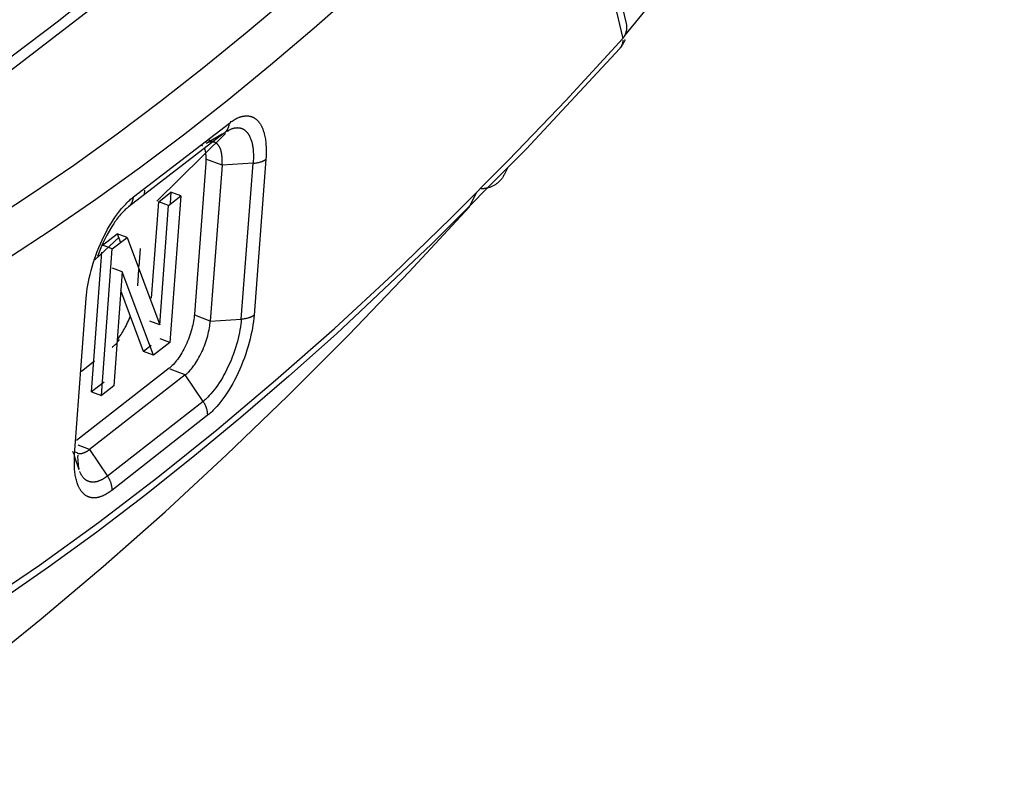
# Model space of a CAD drawing. Header units: millimetres. Extents: x -2637 to -1637, y 678 to 1678.
# Tile 57 of 256: x -2277 to -2261, y 987 to 1000. Entities that reach past the tile are written whole.
import ezdxf

# ---------------------------------------------------------------- set-up
doc = ezdxf.new("R2010")
doc.units = ezdxf.units.MM
doc.layers.add('Make2D$B.SHOW mini', color=7, linetype='Continuous', true_color=0x000000)

msp = doc.modelspace()

# ---------------------------------------------------------------- linework, layer by layer
at = {"layer": 'Make2D$B.SHOW mini', "color": 18, "lineweight": -3, "true_color": 0x000000}
for points in [[(-2250.449, 1026.047), (-2251.719, 1023.452), (-2253.02, 1020.914), (-2254.35, 1018.437), (-2255.704, 1016.026), (-2257.08, 1013.684), (-2258.475, 1011.416), (-2259.885, 1009.225), (-2261.308, 1007.114), (-2262.741, 1005.085), (-2264.179, 1003.14), (-2265.622, 1001.283), (-2267.065, 999.513)], [(-2281.6, 996.156), (-2280.802, 996.672), (-2279.71, 997.412), (-2278.594, 998.205), (-2276.536, 999.756), (-2274.629, 1001.286), (-2272.865, 1002.776), (-2271.226, 1004.218)], [(-2281.292, 996.173), (-2280.268, 996.84), (-2279.269, 997.522), (-2277.364, 998.904), (-2275.582, 1000.283), (-2273.92, 1001.638), (-2272.369, 1002.957), (-2270.916, 1004.237)], [(-2269.082, 1003.571), (-2270.503, 1002.152), (-2271.219, 1001.473), (-2271.937, 1000.815), (-2272.658, 1000.178), (-2273.381, 999.564), (-2274.105, 998.972), (-2274.83, 998.403), (-2275.557, 997.858), (-2276.283, 997.337), (-2277.009, 996.841), (-2277.734, 996.369), (-2278.459, 995.923), (-2279.181, 995.503), (-2279.902, 995.108), (-2280.62, 994.74)], [(-2267.874, 1003.212), (-2267.044, 999.709)], [(-2268.664, 1003.053), (-2270.094, 1001.622), (-2270.814, 1000.937), (-2271.537, 1000.273), (-2272.263, 999.631), (-2272.991, 999.01), (-2273.72, 998.413), (-2274.45, 997.839), (-2275.181, 997.289), (-2275.912, 996.763), (-2276.643, 996.262), (-2277.373, 995.786), (-2278.102, 995.335), (-2278.83, 994.91), (-2279.555, 994.512), (-2280.278, 994.14)], [(-2267.929, 1002.96), (-2267.099, 999.457)], [(-2267.044, 999.709), (-2267.042, 999.701), (-2267.041, 999.693), (-2267.039, 999.684), (-2267.038, 999.676), (-2267.038, 999.668), (-2267.037, 999.66), (-2267.037, 999.651), (-2267.037, 999.643), (-2267.037, 999.634), (-2267.037, 999.626), (-2267.038, 999.618), (-2267.039, 999.61), (-2267.04, 999.601), (-2267.041, 999.593), (-2267.043, 999.585), (-2267.045, 999.577), (-2267.047, 999.569), (-2267.049, 999.561), (-2267.051, 999.553), (-2267.054, 999.545), (-2267.057, 999.537), (-2267.06, 999.529), (-2267.063, 999.522), (-2267.066, 999.514), (-2267.07, 999.507), (-2267.074, 999.499), (-2267.077, 999.492), (-2267.081, 999.485), (-2267.086, 999.478), (-2267.09, 999.471), (-2267.094, 999.464), (-2267.099, 999.457)], [(-2282.754, 987.255), (-2282.268, 987.478), (-2281.781, 987.713), (-2280.802, 988.215), (-2279.819, 988.76), (-2278.833, 989.349), (-2277.846, 989.98), (-2276.856, 990.653), (-2275.867, 991.367), (-2274.878, 992.12), (-2273.891, 992.913), (-2272.907, 993.743), (-2271.925, 994.61), (-2270.948, 995.513), (-2269.976, 996.451), (-2269.01, 997.422), (-2268.051, 998.424), (-2267.099, 999.457)], [(-2267.06, 999.443), (-2267.064, 999.433), (-2267.068, 999.423), (-2267.072, 999.412), (-2267.077, 999.402), (-2267.082, 999.392), (-2267.087, 999.383), (-2267.093, 999.373), (-2267.098, 999.363), (-2267.104, 999.354), (-2267.11, 999.345), (-2267.116, 999.336), (-2267.123, 999.327), (-2267.13, 999.318), (-2267.136, 999.309), (-2267.144, 999.301), (-2267.151, 999.292)], [(-2267.099, 999.431), (-2267.099, 999.422), (-2267.1, 999.417), (-2267.1, 999.412), (-2267.101, 999.407), (-2267.101, 999.403), (-2267.102, 999.398), (-2267.103, 999.393), (-2267.104, 999.388), (-2267.105, 999.384), (-2267.106, 999.379), (-2267.107, 999.375), (-2267.108, 999.37), (-2267.11, 999.366), (-2267.111, 999.361), (-2267.113, 999.357), (-2267.114, 999.352), (-2267.116, 999.348), (-2267.118, 999.344), (-2267.12, 999.339), (-2267.122, 999.335), (-2267.124, 999.331), (-2267.126, 999.327), (-2267.129, 999.323), (-2267.131, 999.319), (-2267.134, 999.315), (-2267.136, 999.311), (-2267.139, 999.307), (-2267.142, 999.303), (-2267.145, 999.3), (-2267.148, 999.296), (-2267.151, 999.292)], [(-2267.151, 999.292), (-2268.719, 997.61), (-2270.298, 996.02), (-2271.888, 994.522), (-2272.686, 993.809), (-2273.487, 993.121), (-2274.289, 992.456), (-2275.093, 991.817), (-2275.899, 991.203), (-2276.706, 990.615), (-2277.514, 990.052), (-2278.324, 989.516), (-2279.134, 989.006), (-2279.944, 988.524), (-2280.701, 988.098), (-2281.456, 987.697), (-2282.211, 987.322), (-2282.964, 986.971)], [(-2273.68, 998.045), (-2273.664, 998.056), (-2273.649, 998.068), (-2273.633, 998.078), (-2273.617, 998.089), (-2273.602, 998.098), (-2273.586, 998.107), (-2273.57, 998.116), (-2273.554, 998.124), (-2273.538, 998.131), (-2273.522, 998.137), (-2273.514, 998.14), (-2273.507, 998.143), (-2273.499, 998.146), (-2273.491, 998.149), (-2273.483, 998.151), (-2273.475, 998.153), (-2273.467, 998.155), (-2273.46, 998.157), (-2273.452, 998.159), (-2273.444, 998.16), (-2273.436, 998.161), (-2273.429, 998.162), (-2273.421, 998.163), (-2273.413, 998.164), (-2273.406, 998.164), (-2273.398, 998.165), (-2273.391, 998.165), (-2273.383, 998.165), (-2273.376, 998.164), (-2273.369, 998.164), (-2273.361, 998.163), (-2273.354, 998.162), (-2273.347, 998.161), (-2273.34, 998.16), (-2273.333, 998.158), (-2273.326, 998.156), (-2273.319, 998.154), (-2273.312, 998.152), (-2273.305, 998.15), (-2273.298, 998.147), (-2273.292, 998.145), (-2273.285, 998.142), (-2273.278, 998.138), (-2273.272, 998.135), (-2273.265, 998.131), (-2273.259, 998.128), (-2273.253, 998.123), (-2273.247, 998.119), (-2273.241, 998.115), (-2273.235, 998.11), (-2273.229, 998.105), (-2273.223, 998.1), (-2273.217, 998.095), (-2273.212, 998.089), (-2273.206, 998.084), (-2273.201, 998.078), (-2273.195, 998.072), (-2273.19, 998.066), (-2273.185, 998.059), (-2273.18, 998.053), (-2273.175, 998.046), (-2273.17, 998.039), (-2273.165, 998.032), (-2273.161, 998.024), (-2273.156, 998.017), (-2273.152, 998.009), (-2273.147, 998.001), (-2273.143, 997.993), (-2273.139, 997.985), (-2273.135, 997.976), (-2273.131, 997.968), (-2273.127, 997.959), (-2273.12, 997.941), (-2273.113, 997.922), (-2273.107, 997.903), (-2273.101, 997.883), (-2273.096, 997.863), (-2273.091, 997.842), (-2273.086, 997.821), (-2273.082, 997.799), (-2273.078, 997.777), (-2273.075, 997.755), (-2273.072, 997.732), (-2273.07, 997.709), (-2273.068, 997.685), (-2273.065, 997.637), (-2273.064, 997.588), (-2273.064, 997.538), (-2273.066, 997.488), (-2273.069, 997.438)], [(-2275.285, 996.808), (-2273.68, 998.045)], [(-2273.782, 997.868), (-2273.777, 997.872), (-2273.772, 997.875), (-2273.766, 997.878), (-2273.761, 997.882), (-2273.756, 997.886), (-2273.752, 997.89), (-2273.747, 997.895), (-2273.742, 997.899), (-2273.738, 997.904), (-2273.734, 997.908), (-2273.729, 997.913), (-2273.725, 997.918), (-2273.722, 997.924), (-2273.718, 997.929), (-2273.714, 997.935), (-2273.711, 997.94), (-2273.708, 997.946), (-2273.704, 997.952), (-2273.702, 997.958), (-2273.699, 997.964), (-2273.696, 997.97), (-2273.694, 997.977), (-2273.692, 997.983), (-2273.69, 997.99), (-2273.688, 997.996), (-2273.686, 998.003), (-2273.685, 998.01), (-2273.683, 998.017), (-2273.682, 998.024), (-2273.681, 998.031), (-2273.68, 998.038), (-2273.68, 998.045)], [(-2273.717, 997.913), (-2273.705, 997.92), (-2273.693, 997.926), (-2273.681, 997.932), (-2273.669, 997.938), (-2273.657, 997.943), (-2273.645, 997.947), (-2273.633, 997.951), (-2273.627, 997.953), (-2273.621, 997.955), (-2273.616, 997.957), (-2273.61, 997.958), (-2273.604, 997.96), (-2273.598, 997.961), (-2273.592, 997.962), (-2273.586, 997.963), (-2273.581, 997.964), (-2273.575, 997.965), (-2273.569, 997.965), (-2273.563, 997.966), (-2273.558, 997.966), (-2273.552, 997.966), (-2273.546, 997.967), (-2273.541, 997.966), (-2273.535, 997.966), (-2273.53, 997.966), (-2273.524, 997.965), (-2273.519, 997.965), (-2273.513, 997.964), (-2273.508, 997.963), (-2273.502, 997.962), (-2273.497, 997.961), (-2273.492, 997.96), (-2273.487, 997.958), (-2273.481, 997.957), (-2273.476, 997.955), (-2273.471, 997.953), (-2273.466, 997.951), (-2273.461, 997.949), (-2273.456, 997.946), (-2273.451, 997.944), (-2273.446, 997.941), (-2273.441, 997.938), (-2273.437, 997.935), (-2273.432, 997.932), (-2273.427, 997.929), (-2273.423, 997.926), (-2273.418, 997.922), (-2273.414, 997.919), (-2273.41, 997.915), (-2273.405, 997.911), (-2273.401, 997.907), (-2273.397, 997.903), (-2273.393, 997.898), (-2273.389, 997.894), (-2273.384, 997.889), (-2273.381, 997.885), (-2273.377, 997.88), (-2273.373, 997.875), (-2273.369, 997.87), (-2273.366, 997.864), (-2273.362, 997.859), (-2273.358, 997.853), (-2273.355, 997.848), (-2273.352, 997.842), (-2273.348, 997.836), (-2273.345, 997.83), (-2273.342, 997.824), (-2273.336, 997.811), (-2273.33, 997.798), (-2273.325, 997.785), (-2273.319, 997.771), (-2273.315, 997.757), (-2273.31, 997.742), (-2273.306, 997.727), (-2273.302, 997.711), (-2273.298, 997.695), (-2273.295, 997.679), (-2273.292, 997.663), (-2273.289, 997.646), (-2273.287, 997.629), (-2273.285, 997.612), (-2273.283, 997.594), (-2273.28, 997.559), (-2273.279, 997.522), (-2273.278, 997.485), (-2273.278, 997.448), (-2273.28, 997.41), (-2273.282, 997.372)], [(-2275.367, 996.647), (-2273.782, 997.868)], [(-2274.893, 996.737), (-2273.747, 997.868)], [(-2274.07, 997.705), (-2273.802, 997.863)], [(-2273.717, 997.913), (-2273.722, 997.91), (-2273.727, 997.907), (-2273.732, 997.903), (-2273.737, 997.899), (-2273.749, 997.891), (-2273.761, 997.882)], [(-2273.71, 997.906), (-2273.692, 997.924)], [(-2274.157, 997.676), (-2274.13, 997.665)], [(-2274.098, 997.625), (-2274.096, 997.619), (-2274.094, 997.612), (-2274.09, 997.599), (-2274.087, 997.585), (-2274.084, 997.571), (-2274.081, 997.556), (-2274.079, 997.541), (-2274.077, 997.525), (-2274.076, 997.509), (-2274.075, 997.493), (-2274.074, 997.476), (-2274.073, 997.459), (-2274.073, 997.442), (-2274.073, 997.425), (-2274.074, 997.408), (-2274.076, 997.372)], [(-2273.987, 997.729), (-2273.992, 997.729), (-2273.997, 997.728), (-2274.002, 997.728), (-2274.007, 997.727), (-2274.012, 997.726), (-2274.017, 997.724), (-2274.022, 997.723), (-2274.028, 997.722), (-2274.033, 997.72), (-2274.038, 997.718), (-2274.043, 997.716), (-2274.048, 997.714), (-2274.054, 997.712), (-2274.059, 997.71), (-2274.064, 997.707), (-2274.07, 997.704)], [(-2274.037, 997.762), (-2273.928, 997.722)], [(-2273.928, 997.722), (-2273.932, 997.723), (-2273.936, 997.724), (-2273.939, 997.725), (-2273.943, 997.726), (-2273.947, 997.727), (-2273.951, 997.728), (-2273.955, 997.728), (-2273.959, 997.729)], [(-2273.802, 997.341), (-2273.8, 997.376), (-2273.8, 997.394), (-2273.799, 997.411), (-2273.8, 997.428), (-2273.8, 997.445), (-2273.801, 997.462), (-2273.802, 997.478), (-2273.804, 997.494), (-2273.805, 997.51), (-2273.808, 997.525), (-2273.81, 997.54), (-2273.813, 997.554), (-2273.816, 997.568), (-2273.82, 997.581), (-2273.822, 997.588), (-2273.824, 997.594), (-2273.826, 997.6), (-2273.828, 997.607), (-2273.831, 997.613), (-2273.833, 997.618), (-2273.836, 997.624), (-2273.838, 997.63), (-2273.841, 997.635), (-2273.843, 997.64), (-2273.846, 997.646), (-2273.849, 997.651), (-2273.852, 997.655), (-2273.855, 997.66), (-2273.858, 997.665), (-2273.861, 997.669), (-2273.864, 997.673), (-2273.868, 997.677), (-2273.871, 997.681), (-2273.875, 997.685), (-2273.878, 997.689), (-2273.882, 997.692), (-2273.885, 997.695), (-2273.889, 997.699), (-2273.893, 997.702), (-2273.896, 997.704), (-2273.9, 997.707), (-2273.904, 997.71), (-2273.908, 997.712), (-2273.912, 997.714), (-2273.916, 997.716), (-2273.92, 997.718), (-2273.924, 997.72), (-2273.928, 997.722)], [(-2273.802, 997.341), (-2274.073, 997.441)], [(-2274.076, 997.372), (-2274.266, 994.846)], [(-2273.802, 997.341), (-2274, 994.732)], [(-2273.282, 997.372), (-2273.802, 997.341)], [(-2273.481, 994.764), (-2273.282, 997.372)], [(-2273.282, 997.372), (-2273.266, 997.373), (-2273.25, 997.375), (-2273.235, 997.377), (-2273.219, 997.379), (-2273.204, 997.382), (-2273.189, 997.385), (-2273.174, 997.389), (-2273.16, 997.393), (-2273.153, 997.395), (-2273.147, 997.398), (-2273.14, 997.4), (-2273.134, 997.403), (-2273.127, 997.405), (-2273.121, 997.408), (-2273.115, 997.41), (-2273.109, 997.413), (-2273.104, 997.416), (-2273.098, 997.419), (-2273.093, 997.422), (-2273.088, 997.425), (-2273.083, 997.428), (-2273.078, 997.431), (-2273.074, 997.435), (-2273.069, 997.438)], [(-2273.069, 997.438), (-2273.268, 994.83)], [(-2269.027, 997.292), (-2269.086, 997.178)], [(-2269.086, 997.178), (-2269.093, 997.165), (-2269.1, 997.153), (-2269.107, 997.141), (-2269.115, 997.13), (-2269.123, 997.118), (-2269.131, 997.108), (-2269.139, 997.097), (-2269.148, 997.087)], [(-2269.148, 997.087), (-2269.156, 997.079), (-2269.164, 997.07), (-2269.172, 997.062), (-2269.18, 997.055), (-2269.189, 997.047), (-2269.198, 997.04), (-2269.207, 997.033), (-2269.216, 997.026), (-2269.226, 997.019), (-2269.237, 997.012), (-2269.247, 997.006), (-2269.258, 997), (-2269.269, 996.994), (-2269.281, 996.989), (-2269.292, 996.983), (-2269.304, 996.978), (-2269.315, 996.974), (-2269.327, 996.969), (-2269.339, 996.965), (-2269.352, 996.962), (-2269.364, 996.958), (-2269.376, 996.955), (-2269.389, 996.953), (-2269.402, 996.95), (-2269.41, 996.949), (-2269.419, 996.947), (-2269.428, 996.946), (-2269.437, 996.945), (-2269.446, 996.944), (-2269.455, 996.944), (-2269.464, 996.943), (-2269.474, 996.943)], [(-2276.075, 995.114), (-2276.071, 995.166), (-2276.065, 995.22), (-2276.057, 995.275), (-2276.048, 995.333), (-2276.037, 995.391), (-2276.025, 995.452), (-2276.01, 995.513), (-2275.994, 995.576), (-2275.977, 995.639), (-2275.957, 995.703), (-2275.936, 995.768), (-2275.914, 995.832), (-2275.889, 995.897), (-2275.864, 995.961), (-2275.837, 996.024), (-2275.808, 996.087), (-2275.779, 996.148), (-2275.748, 996.209), (-2275.717, 996.267), (-2275.685, 996.323), (-2275.652, 996.378), (-2275.618, 996.43), (-2275.584, 996.48), (-2275.55, 996.528), (-2275.516, 996.572), (-2275.482, 996.615), (-2275.448, 996.654), (-2275.414, 996.69), (-2275.398, 996.708), (-2275.381, 996.724), (-2275.365, 996.74), (-2275.348, 996.755), (-2275.332, 996.769), (-2275.316, 996.783), (-2275.3, 996.796), (-2275.285, 996.808)], [(-2275.366, 996.646), (-2275.362, 996.649), (-2275.357, 996.653), (-2275.353, 996.656), (-2275.349, 996.66), (-2275.345, 996.664), (-2275.342, 996.668), (-2275.338, 996.672), (-2275.334, 996.677), (-2275.331, 996.681), (-2275.327, 996.686), (-2275.324, 996.69), (-2275.321, 996.695), (-2275.318, 996.7), (-2275.315, 996.705), (-2275.312, 996.71), (-2275.309, 996.715), (-2275.307, 996.721), (-2275.304, 996.726), (-2275.302, 996.732), (-2275.3, 996.737), (-2275.298, 996.743), (-2275.296, 996.748), (-2275.294, 996.754), (-2275.293, 996.76), (-2275.291, 996.766), (-2275.29, 996.772), (-2275.289, 996.778), (-2275.288, 996.784), (-2275.287, 996.79), (-2275.286, 996.796), (-2275.285, 996.802), (-2275.285, 996.808)], [(-2275.1, 996.853), (-2275.094, 996.924)], [(-2274.861, 996.728), (-2274.657, 996.886)], [(-2274.697, 996.667), (-2274.493, 996.825)], [(-2274.493, 996.825), (-2274.676, 994.377)], [(-2274.657, 996.886), (-2274.671, 996.7)], [(-2274.493, 996.825), (-2274.657, 996.886)], [(-2269.67, 996.639), (-2269.542, 996.886)], [(-2286.206, 983.717), (-2285.173, 984.212), (-2284.136, 984.753), (-2283.096, 985.338), (-2282.053, 985.968), (-2281.008, 986.641), (-2279.962, 987.357), (-2278.917, 988.115), (-2277.873, 988.913), (-2276.831, 989.751), (-2275.792, 990.628), (-2274.757, 991.543), (-2273.727, 992.494), (-2272.702, 993.481), (-2271.684, 994.501), (-2270.673, 995.555), (-2269.67, 996.639)], [(-2275.366, 996.645), (-2275.379, 996.634), (-2275.392, 996.623), (-2275.407, 996.61), (-2275.421, 996.596), (-2275.436, 996.582), (-2275.452, 996.566), (-2275.467, 996.549), (-2275.483, 996.532), (-2275.5, 996.513), (-2275.516, 996.494), (-2275.533, 996.474), (-2275.549, 996.453), (-2275.566, 996.431), (-2275.582, 996.409), (-2275.599, 996.385), (-2275.615, 996.361), (-2275.635, 996.332), (-2275.654, 996.301), (-2275.691, 996.238), (-2275.728, 996.172), (-2275.763, 996.103), (-2275.796, 996.033), (-2275.828, 995.96), (-2275.858, 995.886), (-2275.886, 995.811)], [(-2274.981, 995.114), (-2274.861, 996.728)], [(-2274.697, 996.667), (-2274.861, 996.728)], [(-2274.846, 994.67), (-2274.697, 996.667)], [(-2275.932, 995.757), (-2275.524, 996.137)], [(-2275.804, 996.001), (-2275.557, 996.192)], [(-2275.639, 995.94), (-2275.392, 996.13)], [(-2275.557, 996.192), (-2275.502, 996.046)], [(-2275.392, 996.13), (-2275.557, 996.192)], [(-2275.392, 996.13), (-2274.846, 994.67)], [(-2275.639, 995.94), (-2275.804, 996.001)], [(-2275.984, 993.549), (-2275.812, 995.885)], [(-2275.821, 993.487), (-2275.639, 995.94)], [(-2275.189, 995.648), (-2275.167, 995.946)], [(-2275.472, 995.557), (-2275.636, 995.619)], [(-2275.472, 995.557), (-2275.614, 993.648)], [(-2274.952, 994.162), (-2275.472, 995.557)], [(-2275.213, 995.323), (-2275.193, 995.597)], [(-2275.116, 994.224), (-2275.496, 995.242)], [(-2276.268, 992.494), (-2276.075, 995.114)], [(-2275.552, 994.427), (-2275.537, 994.446), (-2275.522, 994.466), (-2275.507, 994.486), (-2275.492, 994.508), (-2275.478, 994.53), (-2275.463, 994.554), (-2275.449, 994.578), (-2275.435, 994.603), (-2275.421, 994.628), (-2275.408, 994.654), (-2275.395, 994.681), (-2275.382, 994.708), (-2275.37, 994.735), (-2275.358, 994.763), (-2275.347, 994.791), (-2275.336, 994.819)], [(-2274.266, 994.846), (-2274.269, 994.818), (-2274.272, 994.79), (-2274.276, 994.76), (-2274.281, 994.73), (-2274.287, 994.699), (-2274.293, 994.667), (-2274.301, 994.634), (-2274.309, 994.601), (-2274.319, 994.567), (-2274.329, 994.533), (-2274.34, 994.499), (-2274.352, 994.465), (-2274.365, 994.431), (-2274.379, 994.397), (-2274.393, 994.363), (-2274.408, 994.33), (-2274.424, 994.297), (-2274.44, 994.265), (-2274.457, 994.234), (-2274.474, 994.204), (-2274.491, 994.175), (-2274.509, 994.147), (-2274.527, 994.121), (-2274.545, 994.095), (-2274.563, 994.072), (-2274.581, 994.049), (-2274.599, 994.028), (-2274.617, 994.009), (-2274.635, 993.991), (-2274.643, 993.982), (-2274.652, 993.974), (-2274.66, 993.966), (-2274.669, 993.959), (-2274.677, 993.952), (-2274.686, 993.946)], [(-2274, 994.732), (-2274.257, 994.829)], [(-2273.268, 994.83), (-2273.273, 994.779), (-2273.279, 994.726), (-2273.287, 994.671), (-2273.296, 994.614), (-2273.307, 994.556), (-2273.319, 994.496), (-2273.333, 994.436), (-2273.349, 994.374), (-2273.367, 994.311), (-2273.386, 994.248), (-2273.407, 994.184), (-2273.429, 994.12), (-2273.453, 994.056), (-2273.478, 993.993), (-2273.505, 993.93), (-2273.533, 993.868), (-2273.562, 993.807), (-2273.592, 993.747), (-2273.624, 993.69), (-2273.655, 993.633), (-2273.688, 993.579), (-2273.721, 993.527), (-2273.754, 993.478), (-2273.788, 993.431), (-2273.822, 993.386), (-2273.855, 993.344), (-2273.889, 993.305), (-2273.922, 993.269), (-2273.955, 993.235), (-2273.971, 993.219), (-2273.987, 993.204), (-2274.003, 993.19), (-2274.019, 993.176), (-2274.035, 993.163), (-2274.05, 993.151)], [(-2273.268, 994.83), (-2273.273, 994.827), (-2273.277, 994.824), (-2273.282, 994.82), (-2273.287, 994.817), (-2273.292, 994.814), (-2273.297, 994.811), (-2273.303, 994.808), (-2273.308, 994.805), (-2273.314, 994.802), (-2273.32, 994.8), (-2273.326, 994.797), (-2273.333, 994.795), (-2273.339, 994.792), (-2273.346, 994.79), (-2273.352, 994.787), (-2273.359, 994.785), (-2273.373, 994.781), (-2273.388, 994.777), (-2273.403, 994.774), (-2273.418, 994.771), (-2273.433, 994.769), (-2273.449, 994.767), (-2273.465, 994.765), (-2273.481, 994.764)], [(-2274.846, 994.67), (-2275.01, 994.732)], [(-2274.419, 993.832), (-2274.411, 993.839), (-2274.402, 993.846), (-2274.394, 993.853), (-2274.385, 993.861), (-2274.376, 993.869), (-2274.368, 993.877), (-2274.35, 993.895), (-2274.332, 993.915), (-2274.314, 993.936), (-2274.296, 993.958), (-2274.278, 993.982), (-2274.26, 994.007), (-2274.242, 994.034), (-2274.224, 994.062), (-2274.207, 994.091), (-2274.19, 994.121), (-2274.173, 994.152), (-2274.157, 994.184), (-2274.141, 994.216), (-2274.126, 994.249), (-2274.112, 994.283), (-2274.098, 994.317), (-2274.086, 994.351), (-2274.074, 994.386), (-2274.062, 994.42), (-2274.052, 994.454), (-2274.043, 994.488), (-2274.034, 994.521), (-2274.027, 994.553), (-2274.02, 994.585), (-2274.014, 994.617), (-2274.009, 994.647), (-2274.005, 994.676), (-2274.002, 994.705), (-2274, 994.732)], [(-2273.481, 994.764), (-2273.485, 994.722), (-2273.49, 994.679), (-2273.496, 994.634), (-2273.503, 994.587), (-2273.512, 994.54), (-2273.522, 994.491), (-2273.534, 994.441), (-2273.547, 994.39), (-2273.561, 994.339), (-2273.577, 994.287), (-2273.594, 994.235), (-2273.612, 994.183), (-2273.632, 994.131), (-2273.653, 994.079), (-2273.675, 994.027), (-2273.698, 993.977), (-2273.721, 993.927), (-2273.746, 993.878), (-2273.772, 993.831), (-2273.798, 993.785), (-2273.824, 993.741), (-2273.851, 993.698), (-2273.879, 993.658), (-2273.906, 993.619), (-2273.934, 993.583), (-2273.961, 993.548), (-2273.989, 993.516), (-2274.016, 993.487), (-2274.043, 993.459), (-2274.056, 993.446), (-2274.069, 993.434), (-2274.082, 993.422), (-2274.095, 993.411), (-2274.108, 993.4), (-2274.121, 993.39)], [(-2274, 994.732), (-2273.481, 994.764)], [(-2275.642, 994.293), (-2275.635, 994.299), (-2275.627, 994.305), (-2275.62, 994.311), (-2275.612, 994.318), (-2275.597, 994.333), (-2275.581, 994.348), (-2275.565, 994.365), (-2275.549, 994.383), (-2275.533, 994.402), (-2275.517, 994.422)], [(-2274.988, 994.323), (-2275.116, 994.224)], [(-2274.676, 994.377), (-2274.952, 994.162)], [(-2274.676, 994.377), (-2274.84, 994.438)], [(-2274.952, 994.162), (-2275.116, 994.224)], [(-2276.155, 993.895), (-2275.934, 994.067)], [(-2274.686, 993.946), (-2276.236, 992.738)], [(-2274.419, 993.832), (-2276.019, 992.585)], [(-2274.419, 993.832), (-2274.668, 993.926)], [(-2274.121, 993.39), (-2274.419, 993.832)], [(-2275.777, 993.71), (-2275.984, 993.549)], [(-2275.984, 993.549), (-2275.821, 993.487)], [(-2275.614, 993.648), (-2275.821, 993.487)], [(-2274.121, 993.39), (-2275.72, 992.141)], [(-2274.121, 993.39), (-2274.116, 993.383), (-2274.112, 993.376), (-2274.107, 993.369), (-2274.103, 993.362), (-2274.099, 993.355), (-2274.095, 993.347), (-2274.091, 993.34), (-2274.088, 993.333), (-2274.084, 993.325), (-2274.081, 993.317), (-2274.078, 993.31), (-2274.075, 993.302), (-2274.072, 993.294), (-2274.069, 993.287), (-2274.066, 993.279), (-2274.064, 993.271), (-2274.062, 993.263), (-2274.06, 993.256), (-2274.058, 993.248), (-2274.056, 993.24), (-2274.055, 993.232), (-2274.054, 993.225), (-2274.052, 993.217), (-2274.051, 993.209), (-2274.051, 993.202), (-2274.05, 993.194), (-2274.05, 993.187), (-2274.049, 993.18), (-2274.049, 993.172), (-2274.049, 993.165), (-2274.05, 993.158), (-2274.05, 993.151)], [(-2274.05, 993.151), (-2275.649, 991.901)], [(-2276.278, 992.501), (-2276.296, 992.553)], [(-2276.226, 992.527), (-2276.261, 992.54)], [(-2276.226, 992.527), (-2276.223, 992.526), (-2276.221, 992.525), (-2276.218, 992.524), (-2276.215, 992.523), (-2276.212, 992.523), (-2276.21, 992.522), (-2276.207, 992.521), (-2276.204, 992.521), (-2276.201, 992.52), (-2276.198, 992.52), (-2276.195, 992.519), (-2276.192, 992.519), (-2276.189, 992.519), (-2276.186, 992.519), (-2276.183, 992.518), (-2276.18, 992.518), (-2276.177, 992.518), (-2276.174, 992.518), (-2276.171, 992.518), (-2276.168, 992.519), (-2276.165, 992.519), (-2276.162, 992.519), (-2276.159, 992.519), (-2276.156, 992.52), (-2276.152, 992.52), (-2276.149, 992.521), (-2276.146, 992.521), (-2276.143, 992.522), (-2276.136, 992.524), (-2276.13, 992.525), (-2276.123, 992.527), (-2276.116, 992.53), (-2276.109, 992.532), (-2276.103, 992.535), (-2276.096, 992.538), (-2276.089, 992.541), (-2276.082, 992.544), (-2276.075, 992.548), (-2276.068, 992.552), (-2276.061, 992.556), (-2276.054, 992.56), (-2276.047, 992.565), (-2276.04, 992.57), (-2276.033, 992.575), (-2276.026, 992.58), (-2276.019, 992.585)], [(-2276.019, 992.585), (-2276.211, 992.658)], [(-2276.019, 992.585), (-2275.72, 992.141)], [(-2275.649, 991.901), (-2275.664, 991.889), (-2275.68, 991.878), (-2275.696, 991.867), (-2275.712, 991.857), (-2275.727, 991.847), (-2275.743, 991.837), (-2275.759, 991.829), (-2275.775, 991.821), (-2275.791, 991.813), (-2275.807, 991.806), (-2275.815, 991.803), (-2275.823, 991.8), (-2275.831, 991.797), (-2275.839, 991.794), (-2275.847, 991.792), (-2275.855, 991.79), (-2275.862, 991.787), (-2275.87, 991.785), (-2275.878, 991.784), (-2275.886, 991.782), (-2275.894, 991.781), (-2275.901, 991.779), (-2275.909, 991.778), (-2275.917, 991.777), (-2275.924, 991.777), (-2275.932, 991.776), (-2275.94, 991.776), (-2275.947, 991.776), (-2275.955, 991.776), (-2275.962, 991.777), (-2275.969, 991.777), (-2275.977, 991.778), (-2275.984, 991.779), (-2275.991, 991.78), (-2275.998, 991.781), (-2276.005, 991.783), (-2276.012, 991.785), (-2276.019, 991.787), (-2276.026, 991.789), (-2276.033, 991.791), (-2276.04, 991.794), (-2276.047, 991.797), (-2276.053, 991.8), (-2276.06, 991.803), (-2276.066, 991.807), (-2276.073, 991.81), (-2276.079, 991.814), (-2276.085, 991.818), (-2276.091, 991.823), (-2276.098, 991.827), (-2276.104, 991.832), (-2276.109, 991.837), (-2276.115, 991.842), (-2276.121, 991.847), (-2276.127, 991.853), (-2276.132, 991.858), (-2276.138, 991.864), (-2276.143, 991.87), (-2276.148, 991.877), (-2276.153, 991.883), (-2276.158, 991.89), (-2276.163, 991.897), (-2276.168, 991.904), (-2276.173, 991.911), (-2276.177, 991.918), (-2276.182, 991.926), (-2276.186, 991.934), (-2276.191, 991.942), (-2276.195, 991.95), (-2276.199, 991.958), (-2276.203, 991.967), (-2276.207, 991.975), (-2276.214, 991.993), (-2276.221, 992.011), (-2276.228, 992.03), (-2276.234, 992.05), (-2276.239, 992.07), (-2276.245, 992.091), (-2276.249, 992.112), (-2276.254, 992.133), (-2276.257, 992.155), (-2276.261, 992.178), (-2276.264, 992.2), (-2276.266, 992.224), (-2276.268, 992.247), (-2276.27, 992.271), (-2276.271, 992.295), (-2276.273, 992.344), (-2276.272, 992.393), (-2276.271, 992.443), (-2276.268, 992.494)], [(-2276.192, 992.244), (-2276.269, 992.474)], [(-2276.217, 992.493), (-2276.218, 992.454), (-2276.217, 992.417), (-2276.215, 992.383), (-2276.212, 992.351), (-2276.211, 992.336), (-2276.209, 992.322), (-2276.207, 992.308), (-2276.205, 992.295), (-2276.202, 992.283), (-2276.2, 992.271), (-2276.197, 992.261), (-2276.196, 992.256), (-2276.194, 992.251)], [(-2275.72, 992.141), (-2275.737, 992.129), (-2275.753, 992.117), (-2275.77, 992.105), (-2275.788, 992.095), (-2275.796, 992.09), (-2275.805, 992.085), (-2275.813, 992.08), (-2275.822, 992.076), (-2275.83, 992.072), (-2275.839, 992.068), (-2275.848, 992.064), (-2275.856, 992.061), (-2275.865, 992.058), (-2275.873, 992.055), (-2275.882, 992.052), (-2275.89, 992.049), (-2275.899, 992.047), (-2275.907, 992.045), (-2275.915, 992.044), (-2275.924, 992.042), (-2275.932, 992.041), (-2275.94, 992.04), (-2275.949, 992.039), (-2275.957, 992.039), (-2275.961, 992.039), (-2275.965, 992.039), (-2275.969, 992.039), (-2275.973, 992.039), (-2275.977, 992.04), (-2275.981, 992.04), (-2275.985, 992.04), (-2275.989, 992.041), (-2275.993, 992.041), (-2275.997, 992.042), (-2276, 992.042), (-2276.004, 992.043), (-2276.008, 992.044), (-2276.012, 992.045), (-2276.016, 992.046), (-2276.02, 992.047), (-2276.023, 992.048), (-2276.027, 992.049), (-2276.031, 992.05), (-2276.034, 992.052), (-2276.038, 992.053), (-2276.042, 992.055), (-2276.045, 992.056), (-2276.049, 992.058), (-2276.052, 992.059), (-2276.056, 992.061), (-2276.059, 992.063), (-2276.063, 992.065), (-2276.066, 992.067), (-2276.07, 992.069), (-2276.073, 992.071), (-2276.077, 992.073), (-2276.08, 992.076), (-2276.083, 992.078), (-2276.086, 992.08), (-2276.09, 992.083), (-2276.093, 992.086), (-2276.096, 992.088), (-2276.099, 992.091), (-2276.102, 992.094), (-2276.105, 992.097), (-2276.108, 992.099), (-2276.114, 992.106), (-2276.12, 992.112), (-2276.126, 992.119), (-2276.132, 992.125), (-2276.137, 992.133), (-2276.142, 992.14), (-2276.147, 992.148), (-2276.152, 992.156), (-2276.157, 992.164), (-2276.162, 992.173), (-2276.166, 992.181), (-2276.171, 992.19), (-2276.175, 992.199), (-2276.179, 992.209), (-2276.183, 992.219)], [(-2275.72, 992.141), (-2275.715, 992.134), (-2275.711, 992.127), (-2275.706, 992.12), (-2275.702, 992.113), (-2275.698, 992.106), (-2275.694, 992.099), (-2275.69, 992.091), (-2275.687, 992.084), (-2275.683, 992.076), (-2275.68, 992.068), (-2275.677, 992.061), (-2275.674, 992.053), (-2275.671, 992.045), (-2275.668, 992.038), (-2275.665, 992.03), (-2275.663, 992.022), (-2275.661, 992.014), (-2275.659, 992.006), (-2275.657, 991.999), (-2275.655, 991.991), (-2275.654, 991.983), (-2275.652, 991.975), (-2275.651, 991.968), (-2275.65, 991.96), (-2275.649, 991.952), (-2275.649, 991.945), (-2275.648, 991.938), (-2275.648, 991.93), (-2275.648, 991.923), (-2275.648, 991.916), (-2275.648, 991.908), (-2275.649, 991.901)]]:
    msp.add_lwpolyline(points, dxfattribs=at)

doc.saveas('drawing.dxf')
